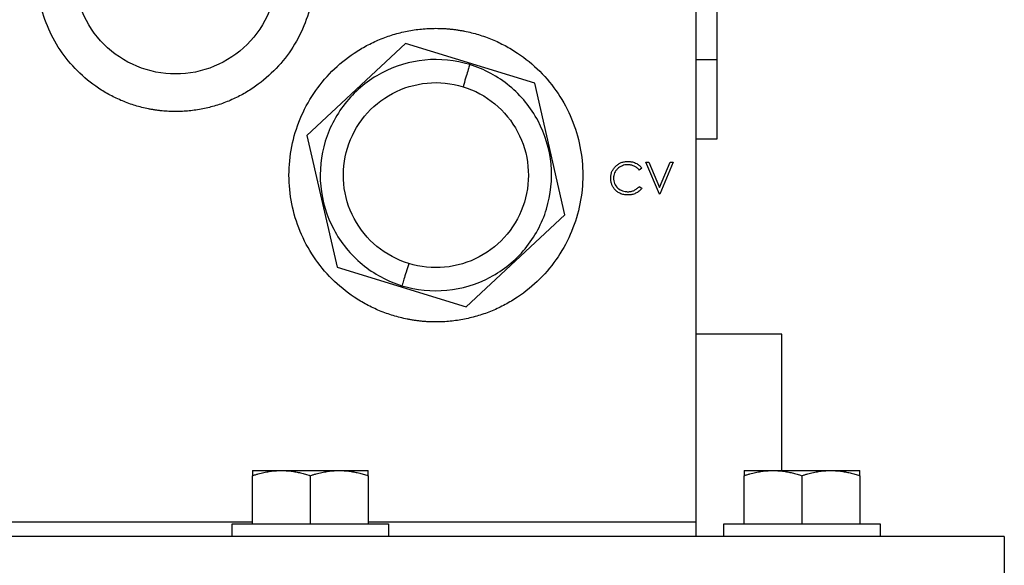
# Model space of a CAD drawing. Header units: inches. Extents: x 3 to 150, y 3 to 116.
# Tile 11 of 64: x 38.95 to 43.2, y 69.22 to 71.58. Entities that reach past the tile are written whole.
import ezdxf

# ---------------------------------------------------------------- set-up
doc = ezdxf.new("R2010")
doc.units = ezdxf.units.IN
doc.header["$LTSCALE"] = 14
doc.header["$MEASUREMENT"] = 0

msp = doc.modelspace()

# ---------------------------------------------------------------- linework, layer by layer
for p, q in [((41.8692, 69.4028), (41.8692, 74.4028)), ((40.6134, 71.4717), (40.1861, 71.074)), ((41.1715, 71.3006), (40.6134, 71.4717)), ((41.8692, 71.4028), (41.9602, 71.4028)), ((41.3023, 70.7317), (41.1715, 71.3006)), ((40.1861, 71.074), (40.3169, 70.5051)), ((41.8692, 71.0593), (41.9602, 71.0593)), ((41.6518, 70.9583), (41.6651, 70.9583)), ((41.7101, 70.8206), (41.6518, 70.9583)), ((41.6651, 70.9583), (41.711, 70.8498)), ((41.711, 70.8498), (41.757, 70.9583)), ((41.7702, 70.9583), (41.7119, 70.8206)), ((41.757, 70.9583), (41.7702, 70.9583)), ((41.6342, 70.9331), (41.6234, 70.9248)), ((41.6234, 70.8541), (41.6342, 70.8459)), ((41.7119, 70.8206), (41.7101, 70.8206)), ((40.875, 70.3339), (41.3023, 70.7317)), ((40.3169, 70.5051), (40.875, 70.3339)), ((42.2402, 69.6253), (42.2402, 70.2153)), ((39.9512, 69.3953), (39.9512, 69.603)), ((40.2012, 69.603), (40.2012, 69.3953)), ((40.4512, 69.603), (40.4512, 69.3953)), ((42.0762, 69.3953), (42.0762, 69.603)), ((42.3262, 69.603), (42.3262, 69.3953)), ((42.5762, 69.603), (42.5762, 69.3953)), ((38.6172, 69.4028), (39.9512, 69.4028)), ((38.6192, 69.4028), (39.9512, 69.4028)), ((39.8632, 69.3403), (39.8632, 69.3953)), ((40.4512, 69.4028), (41.8672, 69.4028)), ((40.4512, 69.4028), (41.8692, 69.4028)), ((40.5392, 69.3953), (40.5392, 69.3403)), ((41.8672, 69.4028), (41.8672, 69.3403)), ((41.9882, 69.3403), (41.9882, 69.3953)), ((42.6642, 69.3953), (42.6642, 69.3403)), ((43.2012, 69.3403), (29.2012, 69.3403)), ((43.2012, 69.3403), (43.2012, 69.0903))]:
    msp.add_line(p, q)
for points, knots in [([(39.6192, 71.1778), (39.6143, 71.1778), (39.6045, 71.1779), (39.5897, 71.1785), (39.5751, 71.1794), (39.5604, 71.1806), (39.5458, 71.1823), (39.5312, 71.1842), (39.5167, 71.1866), (39.4877, 71.192), (39.4448, 71.2027), (39.3892, 71.2226), (39.3359, 71.2478), (39.2685, 71.2882), (39.1922, 71.3508), (39.1171, 71.4423), (39.0613, 71.5467), (39.027, 71.66), (39.0153, 71.7778), (39.027, 71.8956), (39.0613, 72.0089), (39.1171, 72.1133), (39.1922, 72.2048), (39.2685, 72.2674), (39.3359, 72.3078), (39.3892, 72.333), (39.4448, 72.3529), (39.4925, 72.3648), (39.5312, 72.3716), (39.5604, 72.3751), (39.5897, 72.3774), (39.6094, 72.3777), (39.6192, 72.3778)], [0, 0, 0, 0, 0.0078363, 0.0156588, 0.0234722, 0.0312812, 0.0390906, 0.0469051, 0.0547294, 0.0625682, 0.0938348, 0.1251129, 0.1563794, 0.1876575, 0.2501265, 0.3125954, 0.3750644, 0.4375334, 0.5000023, 0.5624713, 0.6249402, 0.6874092, 0.7498782, 0.8123471, 0.8436137, 0.8748918, 0.9061583, 0.9374364, 0.9530941, 0.9687153, 0.984338, 1, 1, 1, 1]), ([(39.6192, 72.3778), (39.6241, 72.3778), (39.634, 72.3777), (39.6487, 72.3771), (39.6634, 72.3762), (39.678, 72.375), (39.6926, 72.3734), (39.7072, 72.3714), (39.7218, 72.369), (39.7507, 72.3636), (39.7937, 72.3529), (39.8492, 72.333), (39.9025, 72.3078), (39.9699, 72.2674), (40.0462, 72.2048), (40.1213, 72.1133), (40.1771, 72.0089), (40.2115, 71.8956), (40.2231, 71.7778), (40.2115, 71.66), (40.1771, 71.5467), (40.1213, 71.4423), (40.0462, 71.3508), (39.9699, 71.2882), (39.9025, 71.2478), (39.8492, 71.2226), (39.7937, 71.2027), (39.746, 71.1908), (39.7073, 71.1841), (39.6781, 71.1805), (39.6487, 71.1782), (39.629, 71.1779), (39.6192, 71.1778)], [0, 0, 0, 0, 0.007836, 0.015659, 0.023472, 0.031281, 0.039091, 0.046905, 0.054729, 0.062568, 0.093835, 0.125113, 0.156379, 0.187658, 0.250126, 0.312595, 0.375064, 0.437533, 0.500002, 0.562471, 0.62494, 0.687409, 0.749878, 0.812347, 0.843614, 0.874892, 0.906158, 0.937436, 0.953094, 0.968715, 0.984338, 1, 1, 1, 1]), ([(40.0567, 71.7778), (40.0567, 71.7205), (40.0453, 71.6633), (40.0015, 71.5575), (39.9691, 71.5089), (39.8881, 71.428), (39.8395, 71.3955), (39.7337, 71.3517), (39.6765, 71.3403), (39.5619, 71.3403), (39.5047, 71.3517), (39.3989, 71.3955), (39.3504, 71.428), (39.2694, 71.5089), (39.2369, 71.5575), (39.1931, 71.6633), (39.1817, 71.7205), (39.1817, 71.7778)], [0, 0, 0, 0, 0.125, 0.125, 0.25, 0.25, 0.375, 0.375, 0.5, 0.5, 0.625, 0.625, 0.75, 0.75, 0.875, 0.875, 1, 1, 1, 1]), ([(41.9602, 71.4028), (41.9602, 71.4478), (41.9602, 71.4927), (41.9602, 71.5758), (41.9602, 71.6139), (41.9602, 71.6775), (41.9602, 71.703), (41.9602, 71.7374), (41.9602, 71.7463), (41.9602, 71.7463)], [0, 0, 0, 0, 0.25, 0.25, 0.5, 0.5, 0.75, 0.75, 1, 1, 1, 1]), ([(40.7442, 70.2678), (40.739, 70.2678), (40.7286, 70.2679), (40.713, 70.2685), (40.6975, 70.2695), (40.682, 70.2708), (40.6665, 70.2725), (40.6511, 70.2746), (40.6357, 70.2771), (40.605, 70.2828), (40.5596, 70.2942), (40.5008, 70.3152), (40.4444, 70.3419), (40.3731, 70.3846), (40.2923, 70.4509), (40.2128, 70.5477), (40.1538, 70.6582), (40.1174, 70.7781), (40.1051, 70.9028), (40.1174, 71.0275), (40.1538, 71.1474), (40.2128, 71.2579), (40.2923, 71.3547), (40.3731, 71.421), (40.4444, 71.4637), (40.5008, 71.4904), (40.5596, 71.5115), (40.6101, 71.5241), (40.651, 71.5312), (40.6819, 71.535), (40.713, 71.5374), (40.7338, 71.5377), (40.7442, 71.5378)], [0, 0, 0, 0, 0.007836, 0.015659, 0.023472, 0.031281, 0.039091, 0.046905, 0.054729, 0.062568, 0.093835, 0.125113, 0.15638, 0.187658, 0.250126, 0.312595, 0.375064, 0.437533, 0.500002, 0.562471, 0.62494, 0.687409, 0.749878, 0.812347, 0.843614, 0.874892, 0.906159, 0.937436, 0.953094, 0.968715, 0.984338, 1, 1, 1, 1]), ([(40.7442, 71.5378), (40.7494, 71.5378), (40.7598, 71.5377), (40.7754, 71.5371), (40.791, 71.5362), (40.8065, 71.5348), (40.8219, 71.5331), (40.8374, 71.531), (40.8528, 71.5285), (40.8834, 71.5228), (40.9288, 71.5115), (40.9876, 71.4904), (41.044, 71.4637), (41.1154, 71.421), (41.1961, 71.3547), (41.2756, 71.2579), (41.3347, 71.1474), (41.371, 71.0275), (41.3833, 70.9028), (41.371, 70.7781), (41.3347, 70.6582), (41.2756, 70.5477), (41.1961, 70.4509), (41.1154, 70.3846), (41.044, 70.3419), (40.9876, 70.3152), (40.9289, 70.2942), (40.8784, 70.2815), (40.8374, 70.2744), (40.8065, 70.2706), (40.7754, 70.2682), (40.7546, 70.268), (40.7442, 70.2678)], [0, 0, 0, 0, 0.007836, 0.015659, 0.023472, 0.031281, 0.039091, 0.046905, 0.054729, 0.062568, 0.093835, 0.125113, 0.15638, 0.187658, 0.250126, 0.312595, 0.375064, 0.437533, 0.500002, 0.562471, 0.62494, 0.687409, 0.749878, 0.812347, 0.843614, 0.874892, 0.906159, 0.937436, 0.953094, 0.968715, 0.984338, 1, 1, 1, 1]), ([(40.8908, 71.3808), (40.8282, 71.4), (40.7619, 71.4068), (40.6316, 71.3943), (40.5677, 71.3752), (40.452, 71.3138), (40.4003, 71.2716), (40.317, 71.1707), (40.2854, 71.112), (40.247, 70.9868), (40.2403, 70.9205), (40.2527, 70.7902), (40.2719, 70.7263), (40.3332, 70.6106), (40.3754, 70.5589), (40.4763, 70.4756), (40.535, 70.444), (40.5976, 70.4248)], [0, 0, 0, 0, 0.125, 0.125, 0.25, 0.25, 0.375, 0.375, 0.5, 0.5, 0.625, 0.625, 0.75, 0.75, 0.875, 0.875, 1, 1, 1, 1]), ([(40.5976, 70.4248), (40.6602, 70.4056), (40.7266, 70.3988), (40.8569, 70.4113), (40.9208, 70.4305), (41.0364, 70.4918), (41.0881, 70.534), (41.1714, 70.6349), (41.2031, 70.6936), (41.2414, 70.8188), (41.2482, 70.8852), (41.2357, 71.0155), (41.2166, 71.0794), (41.1552, 71.195), (41.1131, 71.2467), (41.0121, 71.33), (40.9534, 71.3616), (40.8908, 71.3808)], [0, 0, 0, 0, 0.125, 0.125, 0.25, 0.25, 0.375, 0.375, 0.5, 0.5, 0.625, 0.625, 0.75, 0.75, 0.875, 0.875, 1, 1, 1, 1]), ([(40.8908, 71.3808), (40.8908, 71.3808), (40.89, 71.3783), (40.8871, 71.3688), (40.8849, 71.3617), (40.8795, 71.344), (40.8763, 71.3334), (40.8692, 71.3103), (40.8653, 71.2977), (40.8615, 71.2852)], [0, 0, 0, 0, 0.25, 0.25, 0.5, 0.5, 0.75, 0.75, 1, 1, 1, 1]), ([(41.9602, 71.0593), (41.9602, 71.0593), (41.9602, 71.0682), (41.9602, 71.1027), (41.9602, 71.1281), (41.9602, 71.1917), (41.9602, 71.2298), (41.9602, 71.3129), (41.9602, 71.3578), (41.9602, 71.4028)], [0, 0, 0, 0, 0.25, 0.25, 0.5, 0.5, 0.75, 0.75, 1, 1, 1, 1]), ([(40.6269, 70.5204), (40.5769, 70.5357), (40.5299, 70.561), (40.4491, 70.6277), (40.4154, 70.6691), (40.3663, 70.7616), (40.351, 70.8127), (40.3411, 70.9169), (40.3464, 70.97), (40.3771, 71.0701), (40.4024, 71.1171), (40.4691, 71.1979), (40.5105, 71.2316), (40.603, 71.2807), (40.6541, 71.296), (40.7583, 71.306), (40.8114, 71.3006), (40.8615, 71.2852)], [0, 0, 0, 0, 0.125, 0.125, 0.25, 0.25, 0.375, 0.375, 0.5, 0.5, 0.625, 0.625, 0.75, 0.75, 0.875, 0.875, 1, 1, 1, 1]), ([(40.8615, 71.2852), (40.9115, 71.2699), (40.9585, 71.2446), (41.0393, 71.1779), (41.073, 71.1365), (41.1221, 71.044), (41.1374, 70.9929), (41.1474, 70.8887), (41.142, 70.8356), (41.1113, 70.7355), (41.086, 70.6885), (41.0193, 70.6077), (40.978, 70.574), (40.8855, 70.5249), (40.8343, 70.5096), (40.7301, 70.4996), (40.677, 70.505), (40.6269, 70.5204)], [0, 0, 0, 0, 0.125, 0.125, 0.25, 0.25, 0.375, 0.375, 0.5, 0.5, 0.625, 0.625, 0.75, 0.75, 0.875, 0.875, 1, 1, 1, 1]), ([(41.4999, 70.8903), (41.5, 70.8927), (41.5001, 70.8975), (41.5014, 70.907), (41.5048, 70.9185), (41.5118, 70.9311), (41.5213, 70.9421), (41.5327, 70.9511), (41.5457, 70.9576), (41.5573, 70.9606), (41.5669, 70.9617), (41.5717, 70.9618), (41.5741, 70.9619)], [0, 0, 0, 0, 0.062565, 0.125126, 0.250071, 0.372742, 0.499979, 0.625873, 0.749895, 0.874874, 0.937433, 1, 1, 1, 1]), ([(41.5733, 70.9477), (41.571, 70.9477), (41.5671, 70.9476), (41.5593, 70.9465), (41.5495, 70.9438), (41.539, 70.9384), (41.5296, 70.9313), (41.5221, 70.9228), (41.5164, 70.9125), (41.5136, 70.9034), (41.5127, 70.8969), (41.5123, 70.893), (41.5123, 70.8906), (41.5123, 70.8893)], [0, 0, 0, 0, 0.071487, 0.125126, 0.250127, 0.392931, 0.500096, 0.625014, 0.74993, 0.87486, 0.924921, 0.958748, 1, 1, 1, 1]), ([(41.6234, 70.9248), (41.6224, 70.9259), (41.6206, 70.928), (41.6173, 70.9314), (41.6113, 70.9366), (41.6012, 70.9426), (41.5898, 70.9462), (41.5804, 70.9476), (41.5757, 70.9477), (41.5733, 70.9477)], [0, 0, 0, 0, 0.077114, 0.142975, 0.250194, 0.499902, 0.749753, 0.874867, 1, 1, 1, 1]), ([(41.5741, 70.9619), (41.5759, 70.9618), (41.5792, 70.9618), (41.5841, 70.9614), (41.5888, 70.9607), (41.5953, 70.9594), (41.6032, 70.957), (41.6115, 70.9531), (41.6185, 70.9487), (41.6243, 70.9441), (41.6296, 70.939), (41.6327, 70.935), (41.6342, 70.9331)], [0, 0, 0, 0, 0.078112, 0.142882, 0.21393, 0.285781, 0.427435, 0.571424, 0.680377, 0.785707, 0.89285, 1, 1, 1, 1]), ([(41.5174, 70.8411), (41.516, 70.8428), (41.5132, 70.8463), (41.5084, 70.8538), (41.5037, 70.8639), (41.5011, 70.8748), (41.5001, 70.8836), (41.5, 70.888), (41.4999, 70.8903)], [0, 0, 0, 0, 0.1250694, 0.2501393, 0.4999775, 0.7498613, 0.8749234, 1, 1, 1, 1]), ([(41.5123, 70.8893), (41.5123, 70.8873), (41.5124, 70.8834), (41.5135, 70.8755), (41.5175, 70.8622), (41.5296, 70.8459), (41.5469, 70.8354), (41.5603, 70.8322), (41.5682, 70.8313), (41.5722, 70.8312), (41.5741, 70.8312)], [0, 0, 0, 0, 0.062737, 0.125468, 0.250724, 0.499857, 0.749187, 0.874532, 0.937259, 1, 1, 1, 1]), ([(41.5742, 70.817), (41.572, 70.8171), (41.5678, 70.8172), (41.5603, 70.8179), (41.552, 70.8195), (41.5409, 70.8231), (41.5315, 70.8282), (41.5245, 70.8338), (41.5207, 70.8375), (41.5185, 70.8399), (41.5174, 70.8411)], [0, 0, 0, 0, 0.104109, 0.200127, 0.353106, 0.50021, 0.749854, 0.849909, 0.920433, 1, 1, 1, 1]), ([(41.5741, 70.8312), (41.5765, 70.8312), (41.5812, 70.8313), (41.5904, 70.8328), (41.6016, 70.8365), (41.6116, 70.8427), (41.6186, 70.8489), (41.6218, 70.8524), (41.6234, 70.8541)], [0, 0, 0, 0, 0.125107, 0.250204, 0.499982, 0.749794, 0.874891, 1, 1, 1, 1]), ([(41.6342, 70.8459), (41.6332, 70.8447), (41.6314, 70.8424), (41.6276, 70.8381), (41.6203, 70.8313), (41.6081, 70.8235), (41.5948, 70.8191), (41.5853, 70.8176), (41.5795, 70.8171), (41.5761, 70.8171), (41.5742, 70.817)], [0, 0, 0, 0, 0.06856, 0.125144, 0.25024, 0.499957, 0.749733, 0.849833, 0.920337, 1, 1, 1, 1]), ([(40.6269, 70.5204), (40.6231, 70.5079), (40.6193, 70.4954), (40.6122, 70.4722), (40.6089, 70.4616), (40.6035, 70.4439), (40.6013, 70.4368), (40.5984, 70.4273), (40.5976, 70.4248), (40.5976, 70.4248)], [0, 0, 0, 0, 0.25, 0.25, 0.5, 0.5, 0.75, 0.75, 1, 1, 1, 1]), ([(42.2402, 70.2153), (42.2373, 70.2153), (42.2314, 70.2153), (42.1844, 70.2153), (42.1118, 70.2153), (42.0118, 70.2153), (41.9286, 70.2153), (41.876, 70.2153), (41.8692, 70.2153)], [0, 0, 0, 0, 0.194207, 0.388414, 0.582621, 0.776828, 0.971034, 1, 1, 1, 1]), ([(39.9512, 69.603), (39.9554, 69.6044), (39.9638, 69.6071), (39.9763, 69.6107), (39.9886, 69.614), (40.0009, 69.6169), (40.016, 69.62), (40.0341, 69.6228), (40.0552, 69.6249), (40.0692, 69.6252), (40.0762, 69.6253)], [0, 0, 0, 0, 0.103679, 0.205188, 0.304865, 0.403091, 0.500286, 0.669005, 0.834455, 1, 1, 1, 1]), ([(39.9512, 69.6253), (39.9512, 69.6253), (39.9513, 69.6253), (39.9519, 69.6253), (39.9527, 69.6253), (39.9539, 69.6253), (39.9555, 69.6253), (39.9574, 69.6253), (39.9615, 69.6253), (39.9696, 69.6253), (39.9841, 69.6253), (40.0023, 69.6253), (40.0203, 69.6253), (40.0363, 69.6253), (40.0489, 69.6253), (40.0622, 69.6253), (40.0715, 69.6253), (40.0762, 69.6253)], [0, 0, 0, 0, 0.0358423, 0.0715627, 0.107211, 0.1428375, 0.1784926, 0.2142265, 0.2500892, 0.3750102, 0.5000146, 0.6249356, 0.74994, 0.8125742, 0.8749492, 0.9373346, 1, 1, 1, 1]), ([(39.9512, 69.6253), (39.9512, 69.6253), (39.9512, 69.6252), (39.9512, 69.6247), (39.9512, 69.6237), (39.9512, 69.622), (39.9512, 69.6185), (39.9512, 69.6127), (39.9512, 69.6063), (39.9512, 69.603)], [0, 0, 0, 0, 0.0833866, 0.1668995, 0.2509981, 0.3760265, 0.5021051, 0.7459924, 1, 1, 1, 1]), ([(40.0762, 69.6253), (40.0797, 69.6253), (40.0867, 69.6252), (40.0973, 69.6247), (40.1077, 69.6239), (40.1182, 69.6227), (40.1288, 69.6212), (40.1427, 69.6188), (40.1599, 69.6151), (40.1805, 69.6096), (40.1942, 69.6052), (40.2012, 69.603)], [0, 0, 0, 0, 0.08311, 0.165759, 0.248389, 0.331429, 0.415294, 0.500383, 0.662699, 0.828654, 1, 1, 1, 1]), ([(40.0762, 69.6253), (40.0789, 69.6253), (40.0844, 69.6253), (40.0927, 69.6253), (40.1012, 69.6253), (40.1098, 69.6253), (40.1186, 69.6253), (40.1275, 69.6253), (40.144, 69.6253), (40.1685, 69.6253), (40.2012, 69.6253), (40.2339, 69.6253), (40.2608, 69.6253), (40.2816, 69.6253), (40.2969, 69.6253), (40.3119, 69.6253), (40.3214, 69.6253), (40.3262, 69.6253)], [0, 0, 0, 0, 0.0358423, 0.0715627, 0.107211, 0.1428375, 0.1784926, 0.2142265, 0.2500892, 0.3750102, 0.5000146, 0.6249356, 0.74994, 0.8125742, 0.8749492, 0.9373346, 1, 1, 1, 1]), ([(40.2012, 69.603), (40.2054, 69.6044), (40.2138, 69.6071), (40.2263, 69.6107), (40.2386, 69.614), (40.2509, 69.6169), (40.266, 69.62), (40.2841, 69.6228), (40.3052, 69.6249), (40.3192, 69.6252), (40.3262, 69.6253)], [0, 0, 0, 0, 0.103679, 0.205188, 0.304865, 0.403091, 0.500286, 0.669005, 0.834455, 1, 1, 1, 1]), ([(40.3262, 69.6253), (40.3297, 69.6253), (40.3367, 69.6252), (40.3472, 69.6247), (40.3577, 69.6239), (40.3682, 69.6227), (40.3788, 69.6212), (40.3927, 69.6188), (40.4099, 69.6151), (40.4305, 69.6096), (40.4442, 69.6052), (40.4512, 69.603)], [0, 0, 0, 0, 0.08311, 0.165759, 0.248389, 0.331429, 0.415294, 0.500383, 0.662699, 0.828654, 1, 1, 1, 1]), ([(40.3262, 69.6253), (40.3289, 69.6253), (40.3343, 69.6253), (40.3421, 69.6253), (40.3497, 69.6253), (40.3571, 69.6253), (40.3643, 69.6253), (40.3713, 69.6253), (40.3836, 69.6253), (40.4001, 69.6253), (40.4183, 69.6253), (40.4329, 69.6253), (40.4416, 69.6253), (40.4466, 69.6253), (40.4493, 69.6253), (40.4509, 69.6253), (40.4511, 69.6253), (40.4512, 69.6253)], [0, 0, 0, 0, 0.035842, 0.071563, 0.107211, 0.142837, 0.178493, 0.214227, 0.250089, 0.37501, 0.500015, 0.624936, 0.74994, 0.812574, 0.874949, 0.937335, 1, 1, 1, 1]), ([(40.4512, 69.603), (40.4512, 69.6043), (40.4512, 69.6071), (40.4512, 69.6107), (40.4512, 69.614), (40.4512, 69.6168), (40.4512, 69.6196), (40.4512, 69.622), (40.4512, 69.6239), (40.4512, 69.6251), (40.4512, 69.6252), (40.4512, 69.6253)], [0, 0, 0, 0, 0.103177, 0.204204, 0.303416, 0.401188, 0.497932, 0.62399, 0.749025, 0.874907, 1, 1, 1, 1]), ([(42.0762, 69.603), (42.0804, 69.6044), (42.0888, 69.6071), (42.1013, 69.6107), (42.1136, 69.614), (42.1259, 69.6169), (42.141, 69.62), (42.1591, 69.6228), (42.1802, 69.6249), (42.1942, 69.6252), (42.2012, 69.6253)], [0, 0, 0, 0, 0.1036795, 0.205188, 0.3048653, 0.4030913, 0.5002862, 0.6690048, 0.8344548, 1, 1, 1, 1]), ([(42.0762, 69.6253), (42.0762, 69.6253), (42.0763, 69.6253), (42.0769, 69.6253), (42.0777, 69.6253), (42.0789, 69.6253), (42.0805, 69.6253), (42.0824, 69.6253), (42.0865, 69.6253), (42.0946, 69.6253), (42.1091, 69.6253), (42.1273, 69.6253), (42.1453, 69.6253), (42.1613, 69.6253), (42.1739, 69.6253), (42.1872, 69.6253), (42.1965, 69.6253), (42.2012, 69.6253)], [0, 0, 0, 0, 0.035842, 0.071563, 0.107211, 0.142837, 0.178493, 0.214227, 0.250089, 0.37501, 0.500015, 0.624936, 0.74994, 0.812574, 0.874949, 0.937335, 1, 1, 1, 1]), ([(42.0762, 69.6253), (42.0762, 69.6253), (42.0762, 69.6252), (42.0762, 69.6247), (42.0762, 69.6237), (42.0762, 69.622), (42.0762, 69.6185), (42.0762, 69.6127), (42.0762, 69.6063), (42.0762, 69.603)], [0, 0, 0, 0, 0.083387, 0.1669, 0.250998, 0.376026, 0.502105, 0.745992, 1, 1, 1, 1]), ([(42.2012, 69.6253), (42.2047, 69.6253), (42.2117, 69.6252), (42.2223, 69.6247), (42.2327, 69.6239), (42.2432, 69.6227), (42.2538, 69.6212), (42.2677, 69.6188), (42.2849, 69.6151), (42.3055, 69.6096), (42.3192, 69.6052), (42.3262, 69.603)], [0, 0, 0, 0, 0.0831095, 0.1657593, 0.2483888, 0.3314287, 0.4152944, 0.5003827, 0.6626987, 0.8286537, 1, 1, 1, 1]), ([(42.2012, 69.6253), (42.2039, 69.6253), (42.2094, 69.6253), (42.2177, 69.6253), (42.2262, 69.6253), (42.2348, 69.6253), (42.2436, 69.6253), (42.2525, 69.6253), (42.269, 69.6253), (42.2935, 69.6253), (42.3262, 69.6253), (42.3589, 69.6253), (42.3858, 69.6253), (42.4066, 69.6253), (42.4219, 69.6253), (42.4369, 69.6253), (42.4464, 69.6253), (42.4512, 69.6253)], [0, 0, 0, 0, 0.035842, 0.071563, 0.107211, 0.142837, 0.178493, 0.214227, 0.250089, 0.37501, 0.500015, 0.624936, 0.74994, 0.812574, 0.874949, 0.937335, 1, 1, 1, 1]), ([(42.3262, 69.603), (42.3304, 69.6044), (42.3388, 69.6071), (42.3513, 69.6107), (42.3636, 69.614), (42.3759, 69.6169), (42.391, 69.62), (42.4091, 69.6228), (42.4302, 69.6249), (42.4442, 69.6252), (42.4512, 69.6253)], [0, 0, 0, 0, 0.103679, 0.205188, 0.304865, 0.403091, 0.500286, 0.669005, 0.834455, 1, 1, 1, 1]), ([(42.4512, 69.6253), (42.4547, 69.6253), (42.4617, 69.6252), (42.4722, 69.6247), (42.4827, 69.6239), (42.4932, 69.6227), (42.5038, 69.6212), (42.5177, 69.6188), (42.5349, 69.6151), (42.5555, 69.6096), (42.5692, 69.6052), (42.5762, 69.603)], [0, 0, 0, 0, 0.08311, 0.165759, 0.248389, 0.331429, 0.415294, 0.500383, 0.662699, 0.828654, 1, 1, 1, 1]), ([(42.4512, 69.6253), (42.4539, 69.6253), (42.4593, 69.6253), (42.4671, 69.6253), (42.4747, 69.6253), (42.4821, 69.6253), (42.4893, 69.6253), (42.4963, 69.6253), (42.5086, 69.6253), (42.5251, 69.6253), (42.5433, 69.6253), (42.5579, 69.6253), (42.5666, 69.6253), (42.5716, 69.6253), (42.5743, 69.6253), (42.5759, 69.6253), (42.5761, 69.6253), (42.5762, 69.6253)], [0, 0, 0, 0, 0.035842, 0.071563, 0.107211, 0.142837, 0.178493, 0.214227, 0.250089, 0.37501, 0.500015, 0.624936, 0.74994, 0.812574, 0.874949, 0.937335, 1, 1, 1, 1]), ([(42.5762, 69.603), (42.5762, 69.6043), (42.5762, 69.6071), (42.5762, 69.6107), (42.5762, 69.614), (42.5762, 69.6168), (42.5762, 69.6196), (42.5762, 69.622), (42.5762, 69.6239), (42.5762, 69.6251), (42.5762, 69.6252), (42.5762, 69.6253)], [0, 0, 0, 0, 0.103177, 0.204204, 0.303416, 0.401188, 0.497932, 0.62399, 0.749025, 0.874907, 1, 1, 1, 1]), ([(39.8632, 69.3953), (39.8633, 69.3953), (39.8633, 69.3953), (39.8639, 69.3953), (39.8648, 69.3953), (39.866, 69.3953), (39.8677, 69.3953), (39.871, 69.3953), (39.8772, 69.3953), (39.8884, 69.3953), (39.9026, 69.3953), (39.9254, 69.3953), (39.9607, 69.3953), (40.0122, 69.3953), (40.071, 69.3953), (40.1349, 69.3953), (40.2012, 69.3953), (40.2676, 69.3953), (40.3314, 69.3953), (40.3902, 69.3953), (40.4418, 69.3953), (40.477, 69.3953), (40.4998, 69.3953), (40.514, 69.3953), (40.5252, 69.3953), (40.5324, 69.3953), (40.5366, 69.3953), (40.5388, 69.3953), (40.5391, 69.3953), (40.5392, 69.3953)], [0, 0, 0, 0, 0.010444, 0.020866, 0.031279, 0.041692, 0.052118, 0.062567, 0.09383, 0.125112, 0.156375, 0.187657, 0.250127, 0.312596, 0.375065, 0.437535, 0.500004, 0.562473, 0.624943, 0.687412, 0.749881, 0.812351, 0.843613, 0.874896, 0.906158, 0.937441, 0.958304, 0.979127, 1, 1, 1, 1]), ([(41.9882, 69.3953), (41.9883, 69.3953), (41.9883, 69.3953), (41.9889, 69.3953), (41.9898, 69.3953), (41.991, 69.3953), (41.9927, 69.3953), (41.996, 69.3953), (42.0022, 69.3953), (42.0134, 69.3953), (42.0276, 69.3953), (42.0504, 69.3953), (42.0857, 69.3953), (42.1372, 69.3953), (42.196, 69.3953), (42.2599, 69.3953), (42.3262, 69.3953), (42.3926, 69.3953), (42.4564, 69.3953), (42.5152, 69.3953), (42.5668, 69.3953), (42.602, 69.3953), (42.6248, 69.3953), (42.639, 69.3953), (42.6502, 69.3953), (42.6574, 69.3953), (42.6616, 69.3953), (42.6638, 69.3953), (42.6641, 69.3953), (42.6642, 69.3953)], [0, 0, 0, 0, 0.0104437, 0.0208662, 0.0312785, 0.0416921, 0.052118, 0.0625673, 0.0938296, 0.1251124, 0.1563747, 0.1876574, 0.2501268, 0.3125961, 0.3750654, 0.4375348, 0.5000041, 0.5624735, 0.6249428, 0.6874122, 0.7498815, 0.8123508, 0.8436131, 0.8748959, 0.9061582, 0.9374409, 0.9583044, 0.9791275, 1, 1, 1, 1])]:
    msp.add_open_spline(points, degree=3, knots=knots)

doc.saveas('drawing.dxf')
